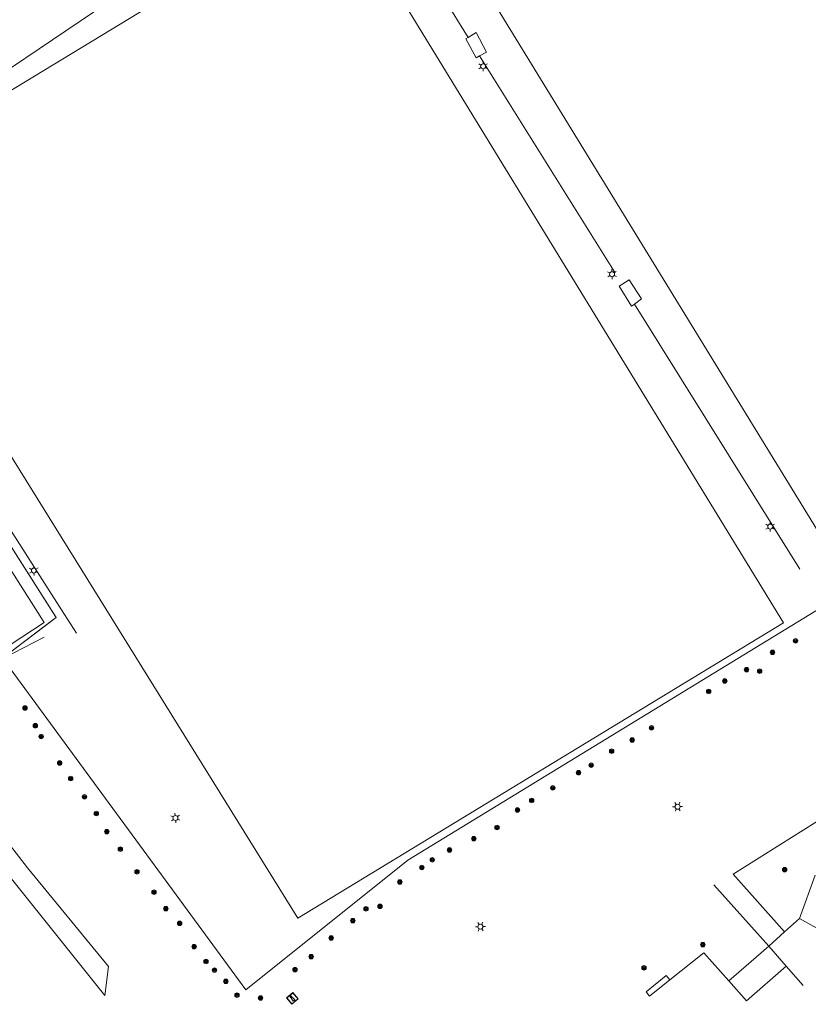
# Model space of a CAD drawing. Header units: metres. Extents: x 89872 to 94585, y 463299 to 469000.
# Tile 31 of 230: x 91084 to 91178, y 463830 to 463948. Entities that reach past the tile are written whole.
import ezdxf

# ---------------------------------------------------------------- set-up
doc = ezdxf.new("R2010")
doc.units = ezdxf.units.M
doc.layers.get('0').update_dxf_attribs({"linetype": 'CONTINUOUS'})
for name, color, linetype, lineweight in [('B-WE-GR-BEPLANTING_CULTUUR-G', 251, 'CONTINUOUS', 13), ('B-WE-GR-BOOM-S', 251, 'CONTINUOUS', 13), ('B-WE-IE-MEUBILAIR_WATERWEGMEUBILAIR_MEERPAAL-S', 251, 'CONTINUOUS', 13), ('B-WE-IE-MEUBILAIR_WEGMEUBILAIR_SPEELVOORZIENING-G', 251, 'CONTINUOUS', 13), ('B-WE-IE-TERREINAFSCHEIDING-G', 251, 'CONTINUOUS', 13), ('B-WE-IE-TERREINAFSCHEIDING_KUNSTMATIG_HEKWERK-G', 251, 'CONTINUOUS', 13), ('B-WE-KL-ET_LS_OV_LICHTMAST-S', 251, 'CONTINUOUS', 13), ('B-WE-OG-TOPOGRAFIE_BEBOUWING-GV', 251, 'CONTINUOUS', 13), ('B-WE-OG-TOPOGRAFIE_BEBOUWING_LUIFEL-GV', 251, 'CONTINUOUS', 13), ('B-WE-VH-VERHARDING-GV', 251, 'CONTINUOUS', 13)]:
    doc.layers.add(name, color=color, linetype=linetype, lineweight=lineweight)

# ---------------------------------------------------------------- blocks, each defined once
blk = doc.blocks.new('Q_LICHTMAST')
for points in [[(-0.26, 0.15), (-0.52, 0.3)], [(0, 0.3), (0, 0.6)], [(0.26, 0.15), (0.52, 0.3)], [(-0.26, -0.15), (-0.52, -0.3)], [(0, -0.3), (0, -0.6)], [(0.26, -0.15), (0.52, -0.3)]]:
    blk.add_lwpolyline(points)
blk.add_circle((0, 0), 0.3)
blk = doc.blocks.new('Q_MEERPAAL')
for points in [[(-0.5, 0.5), (0.5, 0.5), (0.5, -0.5), (-0.5, -0.5)], [(-0.08, 0.32), (0.07, 0.32), (0.07, 0.17), (-0.08, 0.17)]]:
    blk.add_lwpolyline(points, close=True)
blk.add_lwpolyline([(-0.44, 0.46), (0.44, 0.46, -0.414214), (0.46, 0.44), (0.46, -0.44, -0.414214), (0.44, -0.46), (-0.44, -0.46, -0.414214), (-0.46, -0.44), (-0.46, 0.44), (-0.46, 0.44), (-0.46, 0.45), (-0.46, 0.45), (-0.46, 0.45), (-0.46, 0.45), (-0.46, 0.45), (-0.46, 0.45), (-0.46, 0.46), (-0.46, 0.46), (-0.46, 0.46), (-0.45, 0.46), (-0.45, 0.46), (-0.45, 0.46), (-0.45, 0.46), (-0.45, 0.46), (-0.45, 0.46), (-0.44, 0.46), (-0.44, 0.46)], format="xyb")
for points in [[(-0.08, 0.12), (-0.14, -0.31)], [(-0.08, 0.12), (0.07, 0.12)], [(0.07, 0.12), (0.12, -0.31)], [(-0.14, -0.31), (0.12, -0.31)]]:
    blk.add_lwpolyline(points)
blk = doc.blocks.new('Q_BOOM')
for radius in [0.27, 0.18, 0.09]:
    blk.add_circle((0, 0), radius)

msp = doc.modelspace()

# ---------------------------------------------------------------- linework, layer by layer
at = {"layer": 'B-WE-GR-BEPLANTING_CULTUUR-G'}
for p, q in [((91077.38, 463939.06), (91094.19, 463950.4)), ((91088.11, 463876.81), (91057.3, 463925.26)), ((91081.71, 463871.94), (91088.11, 463876.81))]:
    msp.add_line(p, q, dxfattribs=at)
for points in [[(91179.61, 464018.31), (91121.18, 463982.07), (91181.77, 463883.18), (91240.35, 463919.72)], [(91121.68, 463963.67), (91062.92, 463927.97), (91117.08, 463840.8)], [(91117.08, 463840.8), (91175.24, 463876.15), (91121.68, 463963.67)], [(91088.11, 463876.81), (91088.05, 463876.91), (91057.3, 463925.26)], [(91081.74, 463871.9), (91110.83, 463832.19), (91130.25, 463847.75), (91220.06, 463902.63), (91244.03, 463920.66)], [(91062.46, 463914.38), (91086.69, 463876.19), (91082.6, 463873.52)], [(91081.71, 463871.94), (91087.67, 463876.48), (91088.11, 463876.81)], [(91177.15, 463840.75), (91179.03, 463845.93)]]:
    msp.add_lwpolyline(points, dxfattribs=at)
at = {"layer": 'B-WE-IE-MEUBILAIR_WEGMEUBILAIR_SPEELVOORZIENING-G'}
for points in [[(91138.83, 463944.09), (91138.42, 463943.85), (91137.18, 463946.12), (91137.48, 463946.3)], [(91137.48, 463946.3), (91138.41, 463946.87), (91139.64, 463944.54), (91138.83, 463944.09)], [(91157.37, 463914.35), (91157.02, 463914.1), (91155.56, 463916.5), (91156.75, 463917.26), (91158.22, 463914.97), (91157.37, 463914.35)]]:
    msp.add_lwpolyline(points, dxfattribs=at)
at = {"layer": 'B-WE-IE-TERREINAFSCHEIDING-G'}
msp.add_line((91159.16, 463831.45), (91161.6, 463833.39), dxfattribs=at)
msp.add_lwpolyline([(91161.6, 463833.39), (91165.7, 463836.65), (91168.69, 463833.27)], dxfattribs=at)
at = {"layer": 'B-WE-IE-TERREINAFSCHEIDING_KUNSTMATIG_HEKWERK-G'}
for p, q in [((91118.27, 463977.32), (91137.48, 463946.3)), ((91138.83, 463944.09), (91154.97, 463918.23)), ((91088.77, 463877.72), (91058.07, 463925.79)), ((91157.37, 463914.35), (91177.19, 463882.59)), ((91090.54, 463874.94), (91088.77, 463877.72)), ((91081.74, 463871.9), (91086.7, 463874.46))]:
    msp.add_line(p, q, dxfattribs=at)
at = {"layer": 'B-WE-OG-TOPOGRAFIE_BEBOUWING-GV'}
for p, q in [((91173.46, 463837.44), (91171.94, 463836.12)), ((91175.54, 463835.06), (91173.46, 463837.44)), ((91171.94, 463836.12), (91168.69, 463833.27)), ((91170.78, 463830.9), (91175.54, 463835.06)), ((91177.58, 463832.73), (91175.54, 463835.06)), ((91168.69, 463833.27), (91170.78, 463830.9))]:
    msp.add_line(p, q, dxfattribs=at)
at = {"layer": 'B-WE-OG-TOPOGRAFIE_BEBOUWING_LUIFEL-GV'}
msp.add_lwpolyline([(91161.6, 463833.39), (91161.18, 463833.91), (91158.76, 463831.95), (91159.16, 463831.45)], dxfattribs=at)
at = {"layer": 'B-WE-VH-VERHARDING-GV'}
for p, q in [((91093.96, 463831.51), (91076.52, 463853.29)), ((91169.2, 463846.06), (91175.35, 463839.14)), ((91173.46, 463837.44), (91166.9, 463844.79)), ((91175.35, 463839.14), (91177.15, 463840.75)), ((91177.15, 463840.75), (91179.21, 463839.58)), ((91173.46, 463837.44), (91175.35, 463839.14))]:
    msp.add_line(p, q, dxfattribs=at)
for points in [[(91201.29, 463865.7), (91199.08, 463864.35), (91181.75, 463853.96), (91169.2, 463846.06)], [(91076.52, 463853.29), (91079.78, 463853.14), (91084.69, 463846.83), (91094.4, 463835), (91093.96, 463831.51)]]:
    msp.add_lwpolyline(points, dxfattribs=at)

# ---------------------------------------------------------------- block references
at = {"layer": 'B-WE-GR-BOOM-S'}
for p, rotation in [((91176.67, 463874.01), 31.83076510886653), ((91173.91, 463872.63), 31.83076510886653), ((91170.8, 463870.56), 31.83076510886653), ((91172.36, 463870.37), 31.39912279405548), ((91168.19, 463869.2), 31.83076510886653), ((91166.27, 463867.95), 31.83076510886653), ((91084.39, 463865.97), 126.8914167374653), ((91085.63, 463863.84), 116.5309871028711), ((91159.42, 463863.58), 31.83076510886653), ((91086.32, 463862.55), 116.5309871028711), ((91157.1, 463862.14), 31.83076510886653), ((91154.64, 463860.79), 31.83076510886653), ((91088.55, 463859.38), 120.0779272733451), ((91150.68, 463858.21), 31.53175642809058), ((91152.19, 463859.11), 31.83076510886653), ((91089.85, 463857.51), 120.077927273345), ((91147.59, 463856.4), 31.53175642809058), ((91091.51, 463855.32), 120.0779272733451), ((91145.07, 463854.89), 31.53175642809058), ((91143.36, 463853.74), 31.53175642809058), ((91092.94, 463853.32), 126.2211779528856), ((91094.18, 463851.15), 125.6205555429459), ((91140.92, 463851.65), 31.53175642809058), ((91138.13, 463850.31), 31.53175642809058), ((91095.81, 463849.06), 125.6205555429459), ((91135.22, 463848.96), 31.53175642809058), ((91133.16, 463847.78), 31.53175642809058), ((91097.8, 463846.35), 125.6205555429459), ((91131.91, 463846.85), 31.53175642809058), ((91175.37, 463846.6), 32.19537073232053), ((91129.28, 463845.12), 31.53175642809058), ((91099.84, 463843.9), 126.2211779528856), ((91101.26, 463841.92), 126.2211779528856), ((91125.22, 463841.91), 39.4423697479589), ((91126.91, 463842.2), 40.81924324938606), ((91123.65, 463840.49), 42.02937977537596), ((91102.92, 463840.17), 126.2211779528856), ((91121.05, 463838.41), 42.02937977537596), ((91104.64, 463837.38), 128.7307677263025), ((91165.56, 463837.62), 131.4964683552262), ((91118.66, 463836.18), 42.02937977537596), ((91106.07, 463835.6), 126.2211779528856), ((91107.08, 463834.57), 126.2211779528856), ((91116.72, 463834.62), 42.02937977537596), ((91158.51, 463834.84), 37.35899201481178), ((91108.44, 463833.23), 126.2211779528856), ((91109.77, 463831.57), 126.2211779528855), ((91112.6, 463831.22), 42.02937977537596)]:
    msp.add_blockref('Q_BOOM', p, dxfattribs=dict(at, rotation=rotation))
at = {"layer": 'B-WE-IE-MEUBILAIR_WATERWEGMEUBILAIR_MEERPAAL-S', "rotation": 40.81924324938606}
msp.add_blockref('Q_MEERPAAL', (91116.41, 463831.18), dxfattribs=at)
at = {"layer": 'B-WE-KL-ET_LS_OV_LICHTMAST-S'}
for p, rotation in [((91139.25, 463942.83), 121.4656435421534), ((91154.69, 463917.93), 121.4656435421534), ((91173.63, 463887.69), 121.4977855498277), ((91085.45, 463882.43), 122.4522496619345), ((91162.54, 463854.14), 31.40328005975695), ((91102.4, 463852.79), 126.2211779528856), ((91138.93, 463839.77), 31.40328005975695)]:
    msp.add_blockref('Q_LICHTMAST', p, dxfattribs=dict(at, rotation=rotation))

doc.saveas('drawing.dxf')
